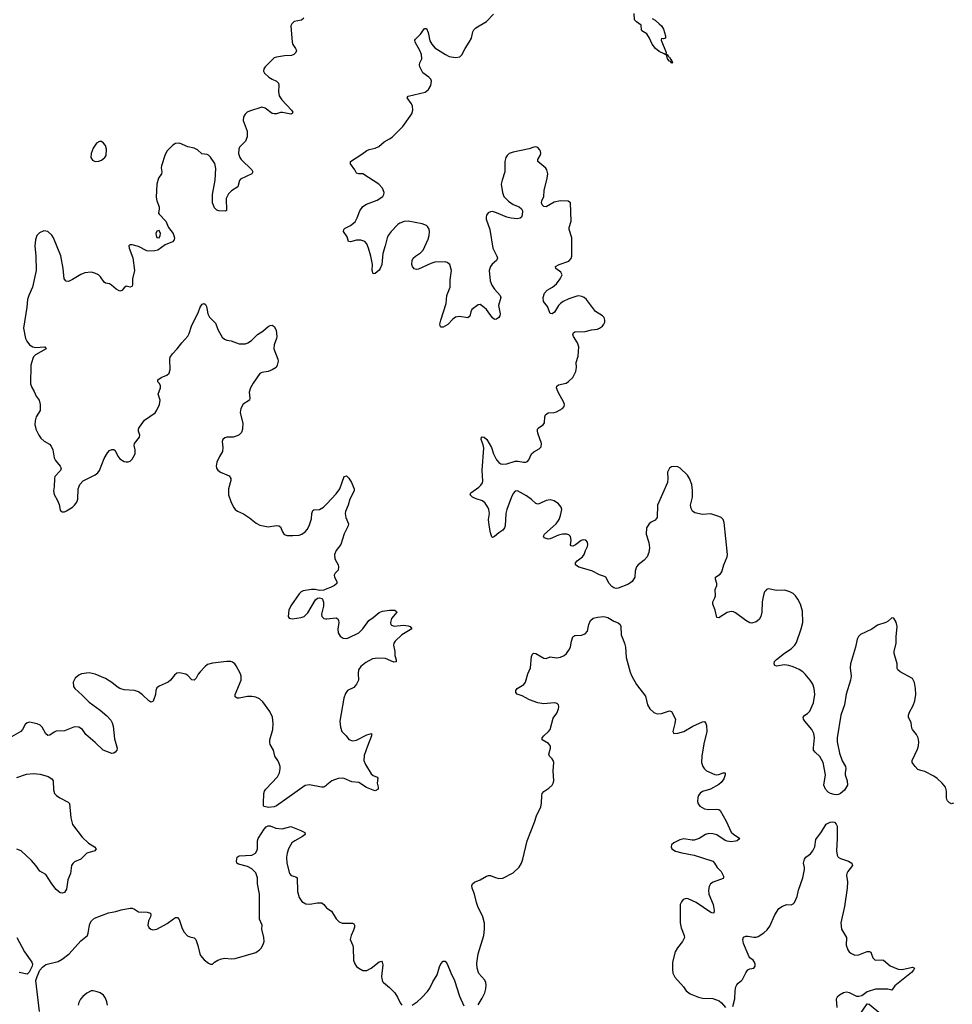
# Model space of a CAD drawing. Header units: inches. Extents: x 1649826 to 1814874, y 507393 to 641959.
# Tile 84 of 131: x 1737016 to 1746077, y 554400 to 563969. Entities that reach past the tile are written whole.
import ezdxf

# ---------------------------------------------------------------- set-up
doc = ezdxf.new("R2010")
doc.units = ezdxf.units.IN
doc.header["$MEASUREMENT"] = 0
for name, color, linetype in [('B7535', 7, 'Continuous'), ('B7536', 7, 'Continuous'), ('B7545', 7, 'Continuous'), ('B7546', 7, 'Continuous')]:
    doc.layers.add(name, color=color, linetype=linetype)

msp = doc.modelspace()

# ---------------------------------------------------------------- linework, layer by layer
at = {"layer": 'B7535', "color": 6, "elevation": 500}
for points in [[(1737171.9, 560000), (1737174.3, 559990), (1737201.2, 559930), (1737221.9, 559901.9), (1737253.9, 559873.9), (1737304.7, 559844.7), (1737323.5, 559823.5), (1737337.3, 559790), (1737349.6, 559709.6), (1737364.5, 559684.5), (1737411, 559630), (1737417.5, 559610), (1737412.8, 559587.2), (1737358.3, 559530), (1737352.8, 559510), (1737351.8, 559430), (1737343.7, 559390), (1737350, 559356), (1737381.8, 559301.8), (1737398.6, 559258.6), (1737410, 559201), (1737418.8, 559190), (1737430, 559185.3), (1737450, 559186.5), (1737470, 559195.6), (1737527.6, 559230), (1737550, 559250.3), (1737570, 559280.4), (1737580.3, 559310), (1737585.6, 559410), (1737601.4, 559450), (1737634.1, 559485.9), (1737750, 559544.2), (1737775.5, 559564.5), (1737790, 559588.4), (1737835.5, 559704.5), (1737870, 559760.7), (1737890, 559780.6), (1737910, 559792.1), (1737931.9, 559791.9), (1737942.6, 559782.6), (1737970, 559728.4), (1737990, 559701.3), (1738030, 559676.5), (1738050, 559670.4), (1738070, 559670.4), (1738090, 559677.1), (1738110, 559696.3), (1738138.7, 559750), (1738139.6, 559790), (1738129.6, 559830), (1738132, 559850), (1738179.6, 559910), (1738182.4, 559930), (1738169.7, 559970), (1738169.7, 559990), (1738174.4, 560000)], [(1739180.8, 560000), (1739180.1, 559990), (1739170, 559956.9), (1739150, 559933.5), (1739130, 559923.1), (1739090, 559911.5), (1739030, 559912), (1739010, 559905.2), (1738990.5, 559889.5), (1738983, 559870), (1738990.3, 559810.3), (1738987, 559773), (1738956, 559724), (1738931.7, 559670), (1738924.9, 559630), (1738928.8, 559610), (1738941.6, 559590), (1738967.7, 559570), (1739030, 559547.1), (1739050, 559534.7), (1739066, 559510), (1739066.5, 559490), (1739045.2, 559410), (1739044.6, 559350), (1739066.9, 559286.9), (1739092.9, 559232.9), (1739110, 559208.5), (1739132, 559192), (1739190, 559167.8), (1739250, 559127.6), (1739314.4, 559074.4), (1739350, 559056.1), (1739430, 559039.7), (1739510, 559052.2), (1739534.8, 559050), (1739550, 559039.1), (1739570.3, 558990.3), (1739586, 558966), (1739616.2, 558956.2), (1739670, 558954.9), (1739730, 558960.3), (1739757, 558970), (1739790, 558990.3), (1739810, 559012.7), (1739828.5, 559050), (1739850, 559118.8), (1739854.8, 559170), (1739862.7, 559197.3), (1739873.1, 559206.9), (1739930, 559210.2), (1739968.5, 559231.5), (1740000, 559264.7)], [(1740000, 558436.6), (1739970, 558425.8), (1739930, 558422.4), (1739888, 558430), (1739850, 558431), (1739770, 558418.3), (1739750.3, 558409.7), (1739730.4, 558390), (1739650, 558273.2), (1739630.4, 558230), (1739625.5, 558170), (1739633.7, 558153.7), (1739666, 558146), (1739750, 558157.6), (1739780.9, 558170), (1739816.8, 558203.2), (1739890, 558330.4), (1739910, 558347), (1739930, 558350.3), (1739950, 558343.7), (1739956.6, 558336.6), (1739968.2, 558308.2), (1739967.5, 558270), (1739949.2, 558190), (1739950.3, 558170), (1739970, 558150.3), (1739990, 558145.3), (1740000, 558146.4)], [(1740000, 556531.5), (1739990, 556523), (1739970, 556511.3), (1739949.7, 556509.7), (1739833.1, 556533.1), (1739790, 556525.6), (1739510, 556328.4), (1739490, 556319.7), (1739431.9, 556311.9), (1739390, 556321.2), (1739385.1, 556330), (1739384.2, 556350), (1739388, 556448), (1739393.5, 556470), (1739406.2, 556490), (1739519.3, 556610), (1739541.5, 556650), (1739548.2, 556688.2), (1739547.1, 556710), (1739538.6, 556738.6), (1739522.6, 556770), (1739494, 556810), (1739480.4, 556870), (1739450, 556924.5), (1739445.3, 556945.3), (1739445.6, 556970), (1739476.4, 557070), (1739479.2, 557130), (1739473.1, 557190), (1739446.7, 557246.7), (1739379, 557339), (1739347.4, 557367.4), (1739310, 557383.7), (1739271.1, 557391.1), (1739230, 557391.7), (1739150, 557373.8), (1739130, 557374.2), (1739109.1, 557389.1), (1739109.8, 557410), (1739166.8, 557550), (1739167.7, 557587.7), (1739162.4, 557610), (1739120.4, 557690), (1739107.9, 557707.9), (1739084.5, 557724.5), (1739068, 557730), (1739030, 557730.9), (1738890, 557715.3), (1738839.4, 557700.6), (1738816.7, 557683.3), (1738768.4, 557630), (1738750, 557607.1), (1738730, 557568.3), (1738710, 557548.7), (1738690, 557553.1), (1738650, 557595.8), (1738630, 557608), (1738570, 557620.8), (1738543.4, 557616.6), (1738520, 557600), (1738480.3, 557550), (1738457.6, 557530), (1738370, 557493.1), (1738350, 557474.3), (1738340.2, 557450), (1738335.4, 557410), (1738312.6, 557347.4), (1738310, 557342.4), (1738290, 557334.7), (1738270, 557347.9), (1738210, 557407.4), (1738170, 557436.5), (1738130, 557449.8), (1738030, 557456.1), (1737990, 557468.7), (1737964.1, 557484.1), (1737910, 557528.6), (1737850, 557565.1), (1737749, 557609), (1737690, 557619.8), (1737616, 557610), (1737590, 557599.7), (1737554.3, 557570), (1737534.9, 557530), (1737538.9, 557490), (1737550.3, 557470), (1737624.1, 557404.1), (1737690, 557336.9), (1737799.6, 557259.6), (1737863.3, 557203.3), (1737902.3, 557162.3), (1737916, 557136), (1737924.1, 557104.1), (1737938.5, 556978.5), (1737961.7, 556890), (1737960.4, 556870), (1737944.2, 556850), (1737930, 556839.2), (1737910, 556836.8), (1737828.3, 556868.3), (1737750, 556943.7), (1737660.3, 557020.3), (1737627.3, 557070), (1737590, 557093.7), (1737550, 557096), (1737450, 557056.5), (1737370, 557053.3), (1737350, 557045), (1737310, 557014.7), (1737290, 557011.1), (1737269.1, 557029.1), (1737234, 557094), (1737213.6, 557113.6), (1737187, 557127), (1737110, 557142), (1737090, 557135.1), (1737070, 557119.3), (1737043.1, 557070), (1737026.4, 557050), (1736913.7, 556986.3)], [(1736990, 556604.2), (1737083.2, 556636.8), (1737150, 556643.1), (1737215.5, 556635.5), (1737292.7, 556612.7), (1737330, 556592.6), (1737342, 556570), (1737343.6, 556483.6), (1737353.4, 556450), (1737373.4, 556430), (1737407.3, 556407.3), (1737485.7, 556365.7), (1737498.7, 556350), (1737511.4, 556211.4), (1737528.1, 556148.1), (1737624.3, 556024.3), (1737685.5, 555965.5), (1737742, 555930), (1737759.3, 555910), (1737746.8, 555890), (1737670, 555868.2), (1737609.3, 555810.7), (1737550, 555783.1), (1737531.2, 555768.8), (1737520.9, 555750), (1737510.2, 555670), (1737485.2, 555610), (1737470, 555519.3), (1737450, 555485.6), (1737430, 555479.7), (1737410, 555484.4), (1737370, 555516.8), (1737327.8, 555570), (1737270, 555662), (1737213.4, 555693.4), (1737174, 555750), (1737130, 555798), (1737030, 555889.7), (1736990, 555906.3)], [(1737209.6, 554330), (1737173.6, 554630), (1737184.7, 554670), (1737212.8, 554730), (1737237.8, 554762.2), (1737270, 554787.2), (1737390, 554816.5), (1737430, 554839), (1737498, 554890), (1737610, 555017), (1737674, 555070), (1737682.6, 555090), (1737689.8, 555150.2), (1737698.4, 555181.6), (1737713.3, 555210), (1737742.4, 555237.6), (1737879, 555290), (1737950, 555302.6), (1738001, 555319), (1738090, 555334.6), (1738110, 555333.4), (1738130, 555324.9), (1738170, 555298), (1738255.8, 555295.8), (1738285.8, 555285.8), (1738291.4, 555270), (1738287.9, 555250), (1738268.3, 555210), (1738260.7, 555170), (1738270, 555144.9), (1738290, 555128.9), (1738310, 555123.6), (1738350, 555129), (1738450, 555185.9), (1738510, 555231.7), (1738530, 555242.2), (1738550, 555242.3), (1738564.9, 555224.9), (1738590, 555146), (1738610, 555103.8), (1738646.5, 555066.5), (1738670, 555055.8), (1738710, 555046.4), (1738726.4, 555030), (1738748.2, 554970), (1738765.8, 554890), (1738773.7, 554873.7), (1738810, 554832.2), (1738850, 554800.5), (1738870, 554790.5), (1738890, 554790.6), (1738909.4, 554810), (1738940.9, 554830), (1738978.2, 554841.8), (1739010, 554846.9), (1739070, 554841.1), (1739110, 554844.1), (1739310, 554902.8), (1739347.1, 554930), (1739365.6, 554950), (1739386.2, 554990), (1739390.6, 555010), (1739389.1, 555050), (1739369.9, 555129.9), (1739371.6, 555170), (1739347.2, 555227.2), (1739344.5, 555244.5), (1739346, 555470), (1739326.1, 555570), (1739326.2, 555630), (1739310, 555677.2), (1739270, 555717.1), (1739230, 555737.4), (1739141.6, 555761.6), (1739124.7, 555770), (1739121.8, 555790), (1739128.1, 555830), (1739150, 555842), (1739269.9, 555850.1), (1739307.2, 555870), (1739321.2, 555890), (1739326.3, 555910), (1739327.8, 555990), (1739334, 556010), (1739390, 556101.7), (1739410, 556124.6), (1739430, 556134.4), (1739450, 556134), (1739506, 556110), (1739564.8, 556104.8), (1739650, 556126.9), (1739746.4, 556090), (1739786, 556070), (1739786.7, 556066.7), (1739788.5, 556050), (1739764.2, 556030), (1739688.8, 555990), (1739661.5, 555970), (1739628.6, 555911.4), (1739614.7, 555870), (1739607.9, 555830), (1739611.4, 555770), (1739638.2, 555670), (1739653.1, 555653.1), (1739698.9, 555638.9), (1739711.7, 555630), (1739715.6, 555495.6), (1739730, 555437), (1739758.4, 555398.4), (1739795.1, 555375.1), (1739833.6, 555373.6), (1739910, 555387.4), (1739950, 555384.4), (1739970.5, 555370.5), (1739996.2, 555336.2), (1740000, 555333.7)], [(1736988.1, 555048.1), (1737062.3, 554910), (1737134.6, 554810), (1737139, 554790), (1737136.5, 554770), (1737116.1, 554723.9), (1737109.1, 554710.9), (1737090, 554693.6), (1737010, 554708)], [(1737870.8, 554390), (1737863.6, 554423.6), (1737850, 554460.9), (1737830, 554489.6), (1737799.3, 554510), (1737770, 554521.3), (1737730, 554531.2), (1737710, 554529.6), (1737670, 554507.6), (1737630, 554476.9), (1737606, 554450), (1737590, 554417.2), (1737585.8, 554390)]]:
    msp.add_lwpolyline(points, dxfattribs=at)
at = {"layer": 'B7536', "color": 6, "elevation": 500}
for points in [[(1739777.5, 563982.5), (1739754.3, 563965.7), (1739682, 563950), (1739659.5, 563930), (1739650.3, 563910), (1739663.2, 563750), (1739670, 563726.4), (1739696, 563690), (1739704, 563670), (1739699.1, 563650), (1739678.7, 563630), (1739658.3, 563621.7), (1739590, 563618.5), (1739510, 563604.7), (1739490, 563596.9), (1739400.3, 563510), (1739388.5, 563490), (1739385.5, 563470), (1739393.4, 563450), (1739438, 563410), (1739468, 563390), (1739511.9, 563371.9), (1739530, 563352.7), (1739535.3, 563330), (1739529.4, 563270), (1739537.8, 563230), (1739563.5, 563190), (1739658, 563090), (1739668.4, 563070), (1739663.4, 563056.6), (1739650, 563049.8), (1739570, 563067), (1739550, 563067), (1739510, 563054.4), (1739490, 563052.8), (1739470, 563058), (1739400.7, 563110), (1739370, 563118.9), (1739250, 563080.9), (1739227, 563070), (1739205.7, 563050), (1739190, 563024), (1739186.3, 562990), (1739226.8, 562886.8), (1739226, 562830), (1739210.1, 562789.9), (1739152.4, 562730), (1739144.2, 562710), (1739143.2, 562670), (1739155.9, 562630), (1739168.3, 562610), (1739270.2, 562510), (1739280.2, 562490), (1739270, 562469.9), (1739162.2, 562417.8), (1739152.4, 562407.6), (1739134.6, 562345.4), (1739073.4, 562306.6), (1739043.7, 562276.3), (1739023.6, 562230), (1739026, 562114), (1739013, 562107), (1738950, 562112.7), (1738930, 562119.3), (1738910, 562141.2), (1738888.6, 562188.6), (1738888.7, 562270), (1738914, 562410), (1738923.1, 562523.1), (1738910.7, 562570.7), (1738870, 562633.6), (1738851.7, 562651.7), (1738837.8, 562657.8), (1738784.9, 562664.9), (1738742.9, 562702.9), (1738710, 562719.3), (1738650, 562732), (1738570, 562767.6), (1738530, 562766), (1738502.8, 562750), (1738470, 562717), (1738450, 562694), (1738430, 562659.3), (1738393, 562550), (1738390.5, 562530), (1738397.6, 562490), (1738394, 562470), (1738364.2, 562430), (1738349.1, 562370.9), (1738342.9, 562242.9), (1738348.5, 562210), (1738370.4, 562149.6), (1738372.7, 562130), (1738365.5, 562090), (1738370, 562078), (1738436, 562010), (1738462, 561950), (1738507.7, 561890), (1738520.5, 561850), (1738516.3, 561830), (1738501, 561810), (1738430, 561780.5), (1738358.4, 561730), (1738330, 561722.2), (1738270, 561718.2), (1738250, 561721.5), (1738170, 561765.6), (1738110, 561781.2), (1738090, 561782), (1738082.8, 561777.2), (1738078, 561770), (1738081, 561750), (1738113.9, 561653.9), (1738132.1, 561532.1), (1738111.7, 561450), (1738111.6, 561388.5), (1738104.9, 561375.1), (1738090, 561369.6), (1738050, 561379.5), (1738030, 561364.5), (1738010, 561338), (1737990, 561329.7), (1737952.3, 561350), (1737909.5, 561390), (1737890, 561400.4), (1737849.8, 561409.8), (1737837.8, 561417.8), (1737802.6, 561470), (1737782.4, 561490), (1737746.7, 561506.7), (1737710, 561514.6), (1737650, 561509.8), (1737610, 561492.9), (1737530, 561442.9), (1737490, 561425.6), (1737466.6, 561426.6), (1737448.3, 561450), (1737438.8, 561550), (1737414.6, 561674.6), (1737345.7, 561850), (1737330, 561875.1), (1737290, 561911.1), (1737250, 561915.6), (1737210, 561897.6), (1737184.1, 561870), (1737168.2, 561830), (1737163.3, 561770), (1737174.3, 561670), (1737176.1, 561530), (1737141.8, 561370), (1737106.1, 561290), (1737093.5, 561250), (1737086.2, 561173.8), (1737054, 560970), (1737072.2, 560870), (1737084.3, 560844.3), (1737112.3, 560810), (1737144.2, 560790), (1737170, 560782.5), (1737260.7, 560790), (1737273.1, 560770), (1737169.7, 560710.3), (1737149, 560691), (1737142.5, 560677.5), (1737125, 560610), (1737121.9, 560430), (1737132.9, 560392.9), (1737156.4, 560356.4), (1737177.2, 560310), (1737204.1, 560270), (1737214.4, 560230), (1737213.6, 560170), (1737176.6, 560110), (1737165.4, 560070), (1737164.8, 560030), (1737171.9, 560000)], [(1738174.4, 560000), (1738179.1, 560010), (1738230, 560077.3), (1738331, 560149), (1738350, 560175.3), (1738375.3, 560230), (1738381.2, 560270), (1738362.7, 560330), (1738385.1, 560390), (1738385.1, 560410), (1738373.8, 560433.8), (1738359.7, 560450), (1738359.6, 560470), (1738389.6, 560490), (1738446.6, 560513.4), (1738467.2, 560532.8), (1738476.5, 560570), (1738474.8, 560665.2), (1738478.2, 560690), (1738499.9, 560720.1), (1738547.1, 560770), (1738590, 560828.1), (1738648.2, 560891.8), (1738661.7, 560918.3), (1738684.8, 560990), (1738754, 561130), (1738770, 561176.3), (1738790, 561205.3), (1738810, 561210.2), (1738820.5, 561200.5), (1738830, 561181), (1738844.6, 561110), (1738858.7, 561078.7), (1738918.3, 561018.4), (1738946, 560950), (1738983.5, 560883.5), (1739005.1, 560865.1), (1739030, 560855.3), (1739070, 560846.7), (1739150, 560819), (1739210, 560820.2), (1739232.6, 560827.4), (1739268.2, 560850), (1739325.7, 560910), (1739376.9, 560943.1), (1739430, 560987.2), (1739450, 560996.5), (1739470, 560999.3), (1739490, 560986.8), (1739506.4, 560950), (1739512.8, 560890), (1739510.3, 560870), (1739489.1, 560810), (1739486.5, 560770), (1739524.4, 560670), (1739526.4, 560650), (1739518, 560610), (1739507, 560590), (1739470, 560564.4), (1739430, 560548.9), (1739370, 560541), (1739350.4, 560530), (1739283.4, 560436.6), (1739258.6, 560390), (1739246.9, 560350), (1739252.8, 560290), (1739250.3, 560270), (1739187.8, 560232.2), (1739163.1, 560190), (1739159, 560150), (1739183.6, 560043.6), (1739180.8, 560000)]]:
    msp.add_lwpolyline(points, dxfattribs=at)
for points in [[(1737790, 562786), (1737763.6, 562770), (1737730, 562721.3), (1737711, 562670), (1737707.8, 562630), (1737723.9, 562603.9), (1737750, 562592.2), (1737785.6, 562594.4), (1737810, 562604.9), (1737842.4, 562630), (1737855.8, 562650), (1737859.3, 562710), (1737850, 562747), (1737832, 562770), (1737810, 562784.2)], [(1738370, 561919), (1738350, 561912.7), (1738338, 561890), (1738340.5, 561870), (1738350, 561851), (1738370, 561847.7), (1738382, 561870), (1738383.7, 561890)]]:
    msp.add_lwpolyline(points, close=True, dxfattribs=at)
at = {"layer": 'B7545', "color": 6, "elevation": 500}
for points in [[(1746090, 556353), (1746070, 556349.6), (1746050, 556357.6), (1746030, 556377), (1746023.9, 556390), (1746019.8, 556410), (1746019.8, 556470), (1746009.8, 556509.8), (1745979.7, 556550), (1745930, 556594.5), (1745897.3, 556617.3), (1745810, 556661.4), (1745770, 556671), (1745743, 556683), (1745714.6, 556710), (1745687.8, 556750), (1745686.8, 556770), (1745739.4, 556880.6), (1745748.5, 556911.5), (1745752.5, 556950), (1745744.5, 556990), (1745730, 557023), (1745689.9, 557069.9), (1745683.6, 557083.6), (1745676.4, 557136.4), (1745651.6, 557190), (1745649.8, 557210), (1745659.8, 557240.2), (1745696.8, 557303.2), (1745712.3, 557347.7), (1745722.9, 557410), (1745719.8, 557470), (1745708.1, 557528.1), (1745690, 557565.6), (1745571.3, 557630), (1745546.6, 557650), (1745542.4, 557662.4), (1745541.1, 557710), (1745513, 557810), (1745512.8, 557830), (1745531.5, 557908.5), (1745531.4, 557970), (1745541.5, 558070), (1745530, 558112.7), (1745510, 558153.2), (1745490, 558155.1), (1745455.2, 558124.8), (1745430.6, 558110), (1745350, 558083.5), (1745294.8, 558045.2), (1745185.5, 557994.5), (1745165, 557975), (1745152.4, 557950), (1745136.1, 557870), (1745087.3, 557710), (1745083.7, 557670), (1745093.2, 557590), (1745087.3, 557550), (1745044.8, 557415.2), (1745030.8, 557310), (1744994.2, 557210), (1744956.8, 556990), (1744958.5, 556950), (1744981.5, 556841.5), (1745006.8, 556766.8), (1745040.3, 556710), (1745043.6, 556690), (1745036.5, 556650), (1745037.6, 556630), (1745054.7, 556570), (1745057.2, 556530), (1745030, 556481.7), (1744990, 556446.9), (1744970, 556439.1), (1744950, 556435.1), (1744930, 556437.7), (1744892.7, 556450), (1744870, 556462.8), (1744844.9, 556490), (1744829.2, 556530), (1744845, 556630), (1744822.8, 556750), (1744790, 556808.3), (1744744.5, 556850), (1744729.8, 556870), (1744727.7, 556892.3), (1744739.1, 556990), (1744732.5, 557030), (1744710.8, 557070.8), (1744643.1, 557150), (1744631.9, 557170), (1744628.7, 557190), (1744642.6, 557210), (1744670, 557226.8), (1744693.8, 557250), (1744729.9, 557330.1), (1744742.9, 557410), (1744735.2, 557470), (1744722, 557510), (1744697.2, 557550), (1744648.8, 557608.8), (1744626.2, 557630), (1744590, 557652.5), (1744530, 557681.1), (1744490, 557693.3), (1744442.1, 557697.9), (1744367.6, 557687.6), (1744353.1, 557693.1), (1744345.4, 557710), (1744349.7, 557730), (1744368.5, 557750), (1744446.5, 557813.5), (1744510, 557853.7), (1744547.3, 557890), (1744563.4, 557916.6), (1744610, 558050.4), (1744624.7, 558110), (1744621.6, 558221.6), (1744602.6, 558290), (1744577.6, 558337.6), (1744553.3, 558370), (1744530, 558392), (1744498.4, 558410), (1744450, 558423.1), (1744370, 558421.7), (1744290, 558436.2), (1744270.4, 558429.6), (1744260.7, 558419.3), (1744252.3, 558407.7), (1744242.8, 558377.2), (1744230.2, 558309.8), (1744227.3, 558210), (1744217.8, 558170), (1744199, 558141), (1744170, 558116.1), (1744130, 558103.4), (1744110, 558106.3), (1744070, 558129), (1743970, 558204), (1743950, 558213.2), (1743930, 558215.7), (1743890, 558206.6), (1743810, 558156), (1743790, 558159.5), (1743774.4, 558230), (1743749.1, 558290), (1743751.4, 558310), (1743771.3, 558350), (1743775, 558370), (1743773.8, 558430), (1743789.8, 558470), (1743789.8, 558490), (1743776.1, 558530), (1743776.3, 558550), (1743820.6, 558579.4), (1743838.6, 558601.4), (1743857.7, 558670), (1743889.8, 558750), (1743893.8, 558770), (1743861.3, 559081.3), (1743849.7, 559110), (1743830, 559130.9), (1743810, 559141.5), (1743730, 559165.6), (1743650, 559159.8), (1743576.3, 559176.3), (1743551.6, 559191.6), (1743539, 559219), (1743534.8, 559250), (1743551.8, 559330), (1743551.8, 559391.8), (1743546, 559450), (1743523, 559510), (1743503.1, 559543.1), (1743433.2, 559610), (1743410, 559623.7), (1743370, 559627.3), (1743350, 559624.5), (1743328.4, 559610), (1743310.5, 559570), (1743313.7, 559510), (1743308.9, 559470), (1743211.3, 559250), (1743208.7, 559130), (1743190, 559105.1), (1743150, 559086), (1743130.4, 559070), (1743104.6, 559030), (1743102.6, 558970), (1743128.7, 558888.7), (1743135.8, 558835.8), (1743129.4, 558790), (1743112.2, 558750), (1743084.4, 558715.6), (1743025.5, 558670), (1743009.1, 558650), (1742995.2, 558610), (1742991.1, 558550), (1742967.9, 558510), (1742930, 558481.6), (1742830, 558442.7), (1742810, 558440.4), (1742790, 558447.1), (1742770, 558461.3), (1742743, 558490), (1742710, 558549.5), (1742697.8, 558557.8), (1742650, 558573.5), (1742574.1, 558614.1), (1742450, 558647.2), (1742416.9, 558670), (1742416.3, 558690), (1742433, 558710), (1742484.2, 558750), (1742499.6, 558770), (1742512, 558810), (1742531.6, 558850), (1742535.1, 558870), (1742532, 558892), (1742515.1, 558910), (1742490, 558914.3), (1742470, 558907.8), (1742415.5, 558864.5), (1742390, 558853.3), (1742374.5, 558854.5), (1742366.3, 558866.3), (1742372.5, 558910), (1742366.6, 558946.6), (1742350, 558962), (1742330.5, 558970.5), (1742291, 558970), (1742250, 558959.5), (1742170, 558923.5), (1742150, 558920.4), (1742113.1, 558933.1), (1742105.6, 558950), (1742115.1, 558970), (1742229.6, 559070), (1742257.6, 559110), (1742271.8, 559150), (1742282, 559210), (1742276.2, 559230), (1742250, 559262.9), (1742210, 559293.6), (1742170, 559302), (1742130, 559297.6), (1742070, 559268.2), (1742050, 559262), (1742030, 559266.3), (1741990, 559306.3), (1741941.3, 559341.3), (1741851.3, 559391.3), (1741830, 559386.6), (1741810, 559364.5), (1741790, 559322), (1741750, 559209.3), (1741740.2, 559170), (1741732.9, 559050), (1741726.7, 559030), (1741711.3, 559008.7), (1741670, 558983), (1741630, 558947), (1741610, 558936), (1741604.4, 558944.4), (1741590, 558981.2), (1741576.2, 559056.2), (1741572.2, 559110), (1741579.4, 559170), (1741573.3, 559210), (1741565.6, 559230), (1741539.1, 559270), (1741512.7, 559292.7), (1741450, 559312.8), (1741415.6, 559330), (1741391.6, 559350), (1741398.7, 559370), (1741475.8, 559424.2), (1741496.2, 559443.8), (1741511.7, 559468.3), (1741516, 559484), (1741510.6, 559590.6), (1741524.7, 559804.7), (1741518.6, 559838.6), (1741499.6, 559890), (1741502.7, 559910), (1741510, 559914.4), (1741530, 559911.6), (1741553.4, 559890), (1741598.9, 559810), (1741620.2, 559750), (1741650, 559692), (1741670, 559664.9), (1741690, 559651.4), (1741710, 559648), (1741750, 559652), (1741830, 559679.4), (1741859, 559679), (1741910, 559667.3), (1741930, 559667.2), (1741950, 559675.8), (1741963, 559690), (1741988.9, 559751.1), (1742009.8, 559770.2), (1742063.1, 559796.9), (1742083.3, 559816.7), (1742086.3, 559850), (1742049.8, 559950), (1742045.7, 559974.3), (1742048.3, 559990), (1742056.7, 560000)], [(1740000, 559264.7), (1740090, 559359.6), (1740125.3, 559410), (1740170, 559530.7), (1740190, 559535.5), (1740213.1, 559513.1), (1740239.5, 559470), (1740264.9, 559410), (1740265.7, 559390), (1740222.6, 559310), (1740206.5, 559250), (1740182.6, 559190), (1740179.7, 559170), (1740183.6, 559130), (1740210.3, 559070), (1740208.9, 559050), (1740167.4, 558972.6), (1740135.4, 558870), (1740091.4, 558810), (1740075.3, 558770), (1740077.8, 558730), (1740108.8, 558670), (1740114.6, 558650), (1740110, 558619.3), (1740080.5, 558590), (1740070.4, 558570), (1740075.3, 558550), (1740098.9, 558510), (1740096.9, 558490), (1740074.9, 558470), (1740037, 558450), (1740000, 558436.6)], [(1740000, 558146.4), (1740090, 558156.9), (1740106.5, 558146.5), (1740114.7, 558130), (1740117.4, 558110), (1740106.1, 558046.1), (1740109.3, 558010), (1740130, 557976.5), (1740158, 557958), (1740190, 557955), (1740210, 557960.2), (1740310, 558009.5), (1740351.4, 558048.6), (1740408.8, 558131.2), (1740450, 558158.2), (1740510, 558207.2), (1740540.9, 558219.1), (1740610.1, 558230.1), (1740661, 558230), (1740677.4, 558217.4), (1740680.4, 558210), (1740629.2, 558150), (1740619, 558110), (1740623.1, 558090), (1740630, 558083.1), (1740655.5, 558075.5), (1740743.5, 558083.5), (1740790, 558077.8), (1740810.4, 558070), (1740825.5, 558050), (1740729.1, 557990.9), (1740662.8, 557930), (1740651.3, 557910), (1740648.3, 557890), (1740662.2, 557830), (1740662.3, 557790), (1740672.3, 557747.7), (1740672.2, 557727.8), (1740650, 557725.7), (1740570, 557761.1), (1740495.2, 557764.8), (1740442.4, 557757.6), (1740379.2, 557720.8), (1740330, 557682), (1740308.8, 557651.2), (1740304.1, 557615.9), (1740307.2, 557550), (1740290, 557512), (1740261.8, 557478.2), (1740201.3, 557450), (1740181.1, 557418.9), (1740166.3, 557373.7), (1740126.3, 557150), (1740133.3, 557093.3), (1740145.3, 557050), (1740187.6, 557007.6), (1740213, 556973), (1740250, 556960.8), (1740290, 556966.7), (1740390, 557018.2), (1740434.8, 557030), (1740433.4, 557010), (1740393.7, 556910), (1740363.5, 556816.5), (1740360.6, 556770), (1740376.6, 556730), (1740430, 556639.7), (1740450, 556623.8), (1740488.2, 556608.2), (1740495.9, 556595.9), (1740489.4, 556550), (1740499.8, 556510), (1740498, 556490), (1740470, 556474.8), (1740450, 556479.8), (1740385.8, 556505.8), (1740310, 556554.8), (1740242, 556562), (1740170, 556594.4), (1740150, 556597.8), (1740110, 556595.3), (1740047.8, 556572.2), (1740000, 556531.5)], [(1741470, 554394), (1741510, 554458), (1741534.8, 554510), (1741544.6, 554550), (1741547.9, 554590), (1741544.9, 554610), (1741533.7, 554633.7), (1741477.7, 554697.7), (1741460.7, 554750), (1741458.9, 554798.9), (1741470.4, 554890), (1741525.8, 555070), (1741531.4, 555130), (1741530.4, 555189.6), (1741516.4, 555250), (1741467.1, 555350), (1741453.2, 555390), (1741434.3, 555470), (1741412.7, 555530), (1741409.9, 555550), (1741414, 555570), (1741433.2, 555586.8), (1741490, 555608.2), (1741550, 555645.1), (1741570, 555652.4), (1741590, 555652.3), (1741630, 555633.9), (1741670, 555622), (1741710, 555626.1), (1741810, 555677.3), (1741868.6, 555731.4), (1741889.9, 555770), (1741903.9, 555810), (1741945.6, 555990), (1742017.7, 556170), (1742036.2, 556230), (1742080, 556320), (1742087, 556353), (1742088, 556430), (1742093.1, 556446.9), (1742110, 556467), (1742158.3, 556501.7), (1742188.2, 556530), (1742200.6, 556550), (1742206.4, 556570), (1742198.3, 556670), (1742204.1, 556750), (1742199.8, 556770), (1742190, 556785.7), (1742162.4, 556810), (1742158.3, 556830), (1742174.5, 556890), (1742172.2, 556910), (1742154.8, 556934.8), (1742092.9, 556970), (1742092.9, 556990), (1742107.1, 557010), (1742155, 557050), (1742170.8, 557070), (1742199.3, 557180.7), (1742233.1, 557230), (1742250.9, 557270), (1742254, 557290), (1742249.7, 557309.7), (1742241.2, 557321.2), (1742227.9, 557327.9), (1742209.7, 557329.7), (1742110, 557319.5), (1742050, 557329.9), (1741970, 557360.2), (1741897.4, 557397.4), (1741850, 557415), (1741836.8, 557430), (1741835.7, 557450), (1741850, 557470.2), (1741913.3, 557506.7), (1741929.8, 557530.2), (1741951.7, 557610), (1741979.1, 557670), (1741990, 557781), (1741998.2, 557801.8), (1742007.9, 557812.1), (1742030, 557809.1), (1742110, 557764.6), (1742130, 557761.7), (1742170, 557778.2), (1742230, 557768), (1742250.8, 557769.2), (1742270, 557772.9), (1742307, 557790), (1742329.7, 557810), (1742358.9, 557850), (1742367.7, 557872.3), (1742376.8, 557930), (1742391.3, 557970), (1742410, 557983.2), (1742474, 557986), (1742510, 557999.5), (1742532.3, 558027.7), (1742544.2, 558090), (1742560.7, 558130), (1742587.2, 558152.8), (1742630, 558163.5), (1742690, 558167.9), (1742730, 558160.1), (1742790, 558124.7), (1742830, 558108), (1742850.1, 558090.1), (1742855.4, 558070), (1742858.5, 557990), (1742893.3, 557910), (1742901, 557870), (1742908, 557770), (1742947.6, 557627.6), (1742963.1, 557590), (1743010, 557506.2), (1743095.5, 557395.5), (1743115, 557310), (1743139.1, 557270), (1743177.2, 557237.2), (1743210, 557223.2), (1743250, 557227.2), (1743330, 557251.5), (1743350, 557246), (1743387.2, 557170), (1743382.3, 557130), (1743362, 557050), (1743370.9, 557030.9), (1743410, 557035.8), (1743467.6, 557052.4), (1743556, 557104), (1743650, 557145.4), (1743670, 557146.7), (1743682.3, 557130), (1743688.3, 557108.3), (1743693.1, 557050), (1743661.4, 556930), (1743642.5, 556810), (1743640.1, 556750), (1743651.6, 556710), (1743665.7, 556690), (1743689.4, 556670), (1743770, 556631.6), (1743790, 556628.5), (1743808.4, 556631.6), (1743850, 556649.1), (1743870.2, 556650), (1743871.5, 556630), (1743855.6, 556590), (1743830, 556554.6), (1743810, 556535.7), (1743728.5, 556491.5), (1743650.9, 556469.1), (1743626.7, 556453.3), (1743610.1, 556430), (1743603.3, 556410), (1743602.3, 556370), (1743609.2, 556349.2), (1743625.6, 556325.6), (1743670, 556299.2), (1743710, 556292.5), (1743790, 556297), (1743810, 556291.6), (1743821.8, 556281.8), (1743879.4, 556179.4), (1743930, 556073.8), (1743950, 556053.8), (1744012.2, 556010), (1743988.2, 555990), (1743970, 555985.2), (1743930, 555980.1), (1743890, 555984.2), (1743870, 555992.2), (1743790, 556045.9), (1743750, 556058), (1743710, 556060.6), (1743678.7, 556050), (1743618.4, 556010), (1743570, 555995), (1743550, 555994), (1743470, 556007.1), (1743430, 555998.1), (1743370, 555967.6), (1743349.3, 555950), (1743344.5, 555930), (1743350.4, 555910), (1743388.8, 555888.8), (1743450, 555871.1), (1743570, 555848.6), (1743750.1, 555790.1), (1743768, 555770), (1743791.5, 555730), (1743830.1, 555690), (1743854.6, 555645.4), (1743855.5, 555630), (1743850, 555622.4), (1743752.2, 555587.8), (1743728, 555570), (1743714.7, 555545.3), (1743708.9, 555510), (1743713, 555470), (1743752.6, 555370), (1743762.2, 555310), (1743759.3, 555290), (1743750, 555286.2), (1743730, 555293), (1743587.3, 555390), (1743510, 555424.5), (1743490, 555427), (1743462.5, 555417.5), (1743444.4, 555395.6), (1743433.6, 555370), (1743433.8, 555190), (1743443.9, 555143.9), (1743473.1, 555070), (1743473.5, 555050), (1743455.3, 555010), (1743406.9, 554950), (1743385.3, 554910), (1743358.8, 554810), (1743357.3, 554737.3), (1743362.9, 554702.9), (1743381.9, 554661.9), (1743465, 554570), (1743491.6, 554531.6), (1743530, 554501.4), (1743610, 554468.5), (1743650, 554460.9), (1743750, 554454.7), (1743812.7, 554432.7), (1743835.4, 554415.4), (1743872, 554370)], [(1743943.1, 554376.9), (1743965.6, 554454.4), (1743967.1, 554530), (1743974.2, 554570), (1743983.1, 554590), (1743994.9, 554605.1), (1744029.9, 554630.1), (1744038.5, 554641.5), (1744070, 554706.4), (1744090, 554735.8), (1744110, 554745.3), (1744149.6, 554750.4), (1744160.5, 554770), (1744161.7, 554790), (1744155.6, 554810), (1744143, 554830), (1744110.8, 554850.8), (1744102.4, 554862.4), (1744049.2, 554990), (1744042.9, 555030), (1744048.5, 555051.5), (1744070, 555061.8), (1744090, 555062.8), (1744150, 555051.6), (1744170, 555053.1), (1744190, 555059.8), (1744245.4, 555094.6), (1744277.7, 555122.3), (1744302.5, 555157.5), (1744353.3, 555270), (1744393, 555330), (1744426.1, 555353.9), (1744470, 555370.3), (1744510, 555367), (1744530, 555375.8), (1744543, 555390), (1744570, 555447.3), (1744582.8, 555510), (1744624.6, 555630), (1744641.4, 555710), (1744641.6, 555730), (1744631.9, 555770), (1744639.8, 555810), (1744654.7, 555830), (1744699.2, 555860.8), (1744722, 555890), (1744740.8, 555930), (1744750, 556000.7), (1744804.5, 556075.5), (1744850, 556150.7), (1744890, 556170.7), (1744910, 556174), (1744930.8, 556170), (1744950, 556150.8), (1744958.4, 556130), (1744959.3, 556010), (1744950.2, 555890), (1744957.2, 555850), (1744969.5, 555829.5), (1744990, 555815.8), (1745070, 555790.2), (1745101.6, 555770), (1745108.2, 555750), (1745060.3, 555690), (1745052, 555670), (1745048.4, 555650), (1745060.2, 555590), (1745056.3, 555530), (1745030.6, 555349.4), (1744992.8, 555190), (1745000.3, 555130), (1745050.4, 555050), (1745046.9, 554973.1), (1745062.6, 554930), (1745075.3, 554910), (1745090, 554897.4), (1745130, 554877.8), (1745170, 554880.3), (1745250, 554912), (1745273.3, 554913.3), (1745286, 554906), (1745290, 554898), (1745304.9, 554850), (1745327.3, 554830), (1745390, 554831.7), (1745407.5, 554827.5), (1745473.1, 554773.1), (1745550, 554741.8), (1745590, 554736.5), (1745690, 554760.4), (1745710.4, 554750), (1745701.3, 554730), (1745680.3, 554710), (1745519.7, 554580.3), (1745490, 554536), (1745450, 554547.1), (1745330, 554548.2), (1745250, 554519.6), (1745196.7, 554483.3), (1745170, 554474.5), (1745150, 554477), (1745077.2, 554510), (1745050, 554516.4), (1745020.7, 554510), (1744981.6, 554490), (1744958, 554470), (1744948.4, 554450), (1744955.3, 554370)], [(1740000, 555333.7), (1740044.4, 555304.4), (1740090.9, 555230), (1740120.3, 555200.3), (1740150, 555187.5), (1740249.3, 555189.3), (1740262.2, 555182.2), (1740270.2, 555170.2), (1740269.2, 555150), (1740260.3, 555119.7), (1740235.6, 555070), (1740228.1, 555030), (1740252, 554970), (1740255.4, 554950), (1740258.3, 554830), (1740271.7, 554791.7), (1740288.7, 554768.7), (1740310.1, 554750.1), (1740350, 554729.5), (1740390, 554726.9), (1740430, 554749.5), (1740510, 554812.8), (1740530, 554819), (1740538, 554810), (1740544, 554784), (1740532.6, 554670), (1740532.9, 554650), (1740542, 554622), (1740550.3, 554610), (1740610, 554563), (1740661.9, 554510), (1740686.5, 554470), (1740713, 554413), (1740730, 554391.4)], [(1740830, 554392.1), (1740876.7, 554423.3), (1740919, 554461), (1740976.9, 554523.1), (1741001.9, 554558.1), (1741030, 554619), (1741073.3, 554686.7), (1741095.1, 554764.9), (1741108.3, 554791.7), (1741130, 554817.4), (1741150, 554819.6), (1741170, 554794.6), (1741204.1, 554704.1), (1741240.1, 554630), (1741290, 554479.5), (1741330, 554383.6)], [(1745173.3, 554290), (1745250, 554404), (1745270, 554402), (1745364.4, 554324.4)]]:
    msp.add_lwpolyline(points, dxfattribs=at)
at = {"layer": 'B7546', "color": 6}
for points, elevation in [([(1742056.7, 560000), (1742058.2, 560001.8), (1742101.6, 560030), (1742115.8, 560050), (1742119.3, 560110), (1742125.8, 560130), (1742150, 560147.2), (1742208.9, 560151.1), (1742230, 560157.3), (1742289.4, 560190), (1742307.3, 560210), (1742309.7, 560230), (1742303.1, 560250), (1742247.7, 560347.7), (1742232.4, 560390), (1742233.2, 560406.8), (1742250, 560418.8), (1742324.4, 560435.6), (1742348.6, 560451.4), (1742389.8, 560490), (1742420.3, 560550), (1742425.2, 560590), (1742421.7, 560638.3), (1742440.7, 560699.3), (1742449.8, 560790), (1742433.9, 560830), (1742397.2, 560890), (1742391.6, 560910), (1742395.7, 560924.3), (1742410, 560936.8), (1742510, 560939.4), (1742570, 560954.7), (1742630, 560962.7), (1742650, 560970.3), (1742676.9, 560990), (1742692.4, 561010), (1742699.7, 561030), (1742702.4, 561050), (1742694, 561074), (1742678, 561090), (1742610, 561134), (1742521.7, 561250), (1742498.7, 561270), (1742479, 561279), (1742450, 561283.7), (1742430, 561281.3), (1742350, 561256.1), (1742296.5, 561230), (1742270, 561211.4), (1742251.8, 561190), (1742213.6, 561126.4), (1742190, 561111.8), (1742170, 561113.3), (1742142.5, 561182.5), (1742106.2, 561230), (1742101, 561270), (1742113.9, 561310), (1742140.2, 561339.8), (1742191.9, 561370), (1742230, 561401.6), (1742265.8, 561450), (1742286.4, 561490), (1742274.6, 561514.6), (1742226, 561550), (1742220.9, 561570), (1742257, 561590), (1742350, 561622.8), (1742372.6, 561647.4), (1742380.3, 561670), (1742378.9, 561850), (1742355.2, 561930), (1742355.9, 561950), (1742372.5, 562010), (1742366.6, 562190), (1742344.7, 562204.7), (1742270, 562208.7), (1742210, 562194.6), (1742130, 562149.6), (1742110, 562153.3), (1742091, 562171), (1742084.4, 562190), (1742088.4, 562210), (1742107.2, 562250), (1742110.7, 562310), (1742142, 562430), (1742146.3, 562470), (1742137.5, 562510), (1742127.3, 562527.3), (1742048.6, 562590), (1742048.7, 562610), (1742072.5, 562650), (1742078.4, 562670), (1742077.2, 562690), (1742070, 562705.1), (1742050, 562726.6), (1742030, 562734.3), (1742010, 562731.1), (1741967, 562713), (1741810, 562679.9), (1741772.9, 562667.1), (1741751.3, 562650), (1741739.7, 562630), (1741730.9, 562590), (1741729.5, 562490), (1741703.5, 562410), (1741695.4, 562370), (1741706.3, 562290), (1741721.4, 562250), (1741764.6, 562204.6), (1741810, 562173), (1741869.1, 562149.1), (1741890.6, 562130), (1741901.6, 562110), (1741899.3, 562070), (1741892.7, 562050), (1741879.1, 562040.9), (1741850, 562033.3), (1741790, 562039), (1741750, 562049.1), (1741650, 562091.7), (1741610, 562103.5), (1741590, 562102.6), (1741566.6, 562093.4), (1741550.3, 562070), (1741546.9, 562050), (1741549.2, 562030), (1741583.5, 561930), (1741612.4, 561750), (1741652.2, 561670), (1741657.3, 561650), (1741647.6, 561630), (1741606.3, 561593.7), (1741588.9, 561570), (1741578.5, 561530), (1741588.4, 561430), (1741603.2, 561390), (1741628.6, 561348.6), (1741682.8, 561290), (1741689.1, 561270), (1741669.4, 561190), (1741685.5, 561110), (1741682.3, 561090), (1741670, 561073.3), (1741650, 561058.3), (1741630, 561055.8), (1741609.7, 561070), (1741550, 561151.3), (1741530, 561171.8), (1741490, 561200.7), (1741470, 561198.4), (1741410, 561151.8), (1741399.5, 561130), (1741390, 561089.2), (1741370.8, 561070), (1741290, 561085.8), (1741250, 561076.8), (1741222.9, 561057.1), (1741174.7, 561005.3), (1741130, 560981.7), (1741110, 560979.6), (1741104.2, 560984.2), (1741098.7, 561010), (1741107, 561050), (1741160.2, 561210), (1741167.2, 561290), (1741196.8, 561370), (1741199.1, 561441), (1741210.7, 561530), (1741195, 561590), (1741170.6, 561610.6), (1741150, 561614.8), (1741050, 561611), (1741010, 561599.9), (1740890, 561544.6), (1740870, 561539.8), (1740850, 561548.6), (1740832.5, 561570), (1740824.4, 561590), (1740827.9, 561630), (1740838.9, 561650), (1740861, 561670), (1740910, 561701.5), (1740937.4, 561730), (1740984.7, 561835.3), (1740995.2, 561870), (1740997.3, 561910), (1740993.6, 561933.6), (1740979.6, 561959.6), (1740968.7, 561968.7), (1740925, 561985), (1740790, 562009.8), (1740750, 562006.3), (1740710, 561991.6), (1740690, 561978.7), (1740626, 561910), (1740594.9, 561870), (1740585, 561850), (1740567.3, 561772.7), (1740543.4, 561696.6), (1740534, 561590), (1740519.7, 561550), (1740510, 561535.1), (1740470, 561503), (1740450, 561499.3), (1740439.7, 561530), (1740442.4, 561590), (1740427.9, 561670), (1740406.2, 561750), (1740390, 561791.1), (1740370, 561811.8), (1740330, 561826.2), (1740290, 561825), (1740229.7, 561809.7), (1740212, 561812), (1740197, 561857), (1740160.7, 561910), (1740164.5, 561930), (1740176.9, 561943.1), (1740230, 561967.2), (1740274.9, 562005.1), (1740295.8, 562044.2), (1740319.8, 562110), (1740350, 562152.7), (1740385, 562175.1), (1740490, 562214.3), (1740542.9, 562250), (1740555.1, 562270), (1740556.3, 562290), (1740540.4, 562330), (1740505.4, 562370), (1740350, 562469.7), (1740310, 562471.1), (1740290, 562477.6), (1740273.6, 562510), (1740230, 562568.4), (1740229.2, 562590.8), (1740339.5, 562660.5), (1740390, 562698.8), (1740410, 562708.4), (1740470, 562718.8), (1740504.8, 562735.2), (1740557.6, 562782.4), (1740610.5, 562809.5), (1740633.5, 562826.5), (1740738.4, 562930), (1740825.6, 563054.4), (1740834.6, 563090), (1740831.6, 563130), (1740822.9, 563150), (1740780.4, 563210), (1740790, 563226), (1740954.1, 563265.9), (1740988.3, 563290), (1741010.6, 563329.4), (1741015.5, 563370), (1741009.7, 563390), (1740992.6, 563410), (1740932.5, 563452.5), (1740903.6, 563510), (1740900.5, 563530), (1740904.5, 563550), (1740922.3, 563590), (1740920.8, 563630), (1740905, 563670), (1740856.8, 563750), (1740854.5, 563770), (1740860.4, 563779.6), (1740911.2, 563828.8), (1740950, 563883.8), (1740970, 563882), (1740985.5, 563845.5), (1741002.3, 563762.3), (1741018.9, 563730), (1741050, 563695.4), (1741153.1, 563630), (1741190, 563612.4), (1741250, 563600.5), (1741291.2, 563608.8), (1741312.9, 563627), (1741345.2, 563690), (1741384.3, 563750), (1741404.9, 563790), (1741419.4, 563850), (1741429.3, 563870.7), (1741449.3, 563890.7), (1741551.5, 563950), (1741618.3, 564021.7)], 500), ([(1743161.1, 563981.1), (1743190, 563964), (1743230.5, 563930), (1743250.4, 563910), (1743270, 563876), (1743290, 563812), (1743290.5, 563789.5), (1743270, 563782), (1743250, 563786), (1743247.7, 563770), (1743296, 563650), (1743294, 563634), (1743310, 563631.3), (1743315.3, 563615.3), (1743324.7, 563604.7), (1743330, 563604.7), (1743340.7, 563580.7), (1743351.1, 563568.9), (1743358, 563550), (1743354.4, 563545.6), (1743345.2, 563550), (1743342, 563558), (1743346, 563566), (1743338, 563562), (1743330, 563565.2), (1743310, 563589), (1743302, 563618), (1743306, 563626), (1743294, 563626), (1743278.6, 563638.6), (1743230, 563659.5), (1743192, 563690), (1743160.9, 563730), (1743135.1, 563790), (1743109.3, 563830), (1743060.1, 563860.1), (1743056, 563870), (1743054.2, 563914.2), (1743007.2, 563947.2), (1742987.8, 563967.8), (1742986.2, 564030)], 400)]:
    msp.add_lwpolyline(points, dxfattribs=dict(at, elevation=elevation))

doc.saveas('drawing.dxf')
